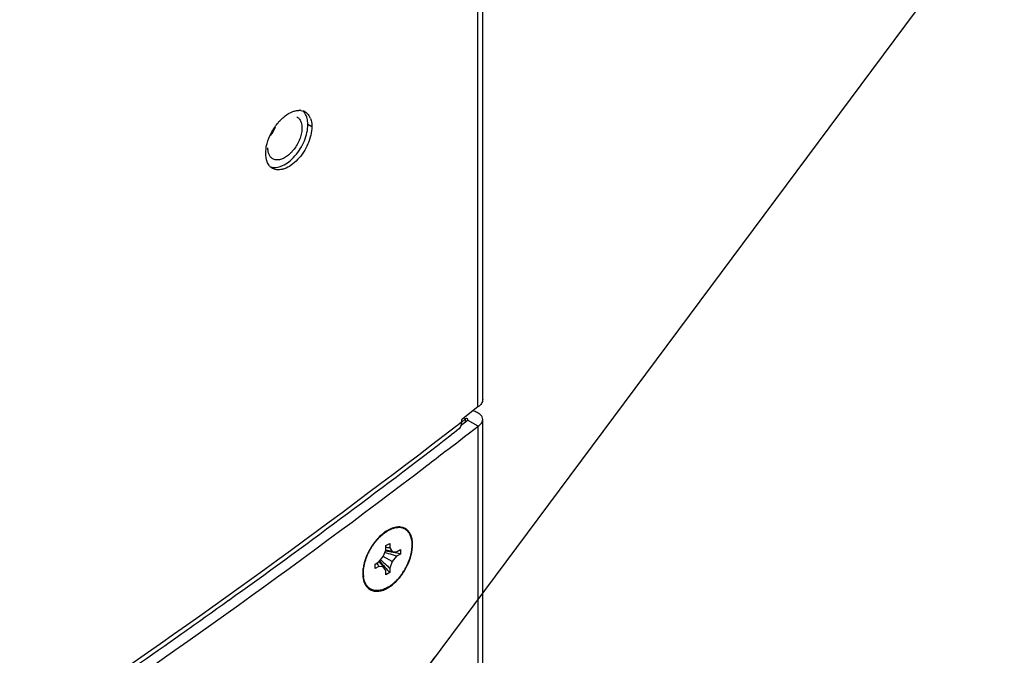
# Model space of a CAD drawing. Header units: inches. Extents: x 0 to 34, y 0 to 22.
# Tile 147 of 164: x 18.564 to 19.633, y 18.26 to 18.95. Entities that reach past the tile are written whole.
import ezdxf

# ---------------------------------------------------------------- set-up
doc = ezdxf.new("R2010")
doc.units = ezdxf.units.IN
doc.header["$LTSCALE"] = 1.87
doc.header["$MEASUREMENT"] = 0
doc.layers.get('0').update_dxf_attribs({"linetype": 'CONTINUOUS'})
doc.layers.add('02___PRT_ALL_AXES', color=7, linetype='CONTINUOUS')
doc.layers.add('DETAIL', color=7, linetype='CONTINUOUS')
doc.styles.get("Standard").update_dxf_attribs({"font": 'txt', "width": 0.8})
doc.dimstyles.get("Standard").update_dxf_attribs({"dimtxt": 0.125, "dimasz": 0.18, "dimexe": 0.18, "dimexo": 0.0625, "dimgap": 0.09, "dimtad": 0, "dimtih": 1, "dimtoh": 1, "dimdec": 3, "dimzin": 4, "dimdsep": 46, "dimtxsty": 'STANDARD', "dimblk": '_FILLED', "dimblk1": '_FILLED', "dimblk2": '_FILLED', "dimcen": 0.09, "dimadec": 0, "dimazin": 0, "dimtol": 1, "dimtp": 0.01, "dimtm": 0.01, "dimtfac": 1, "dimtdec": 3, "dimtofl": 0, "dimtmove": 0, "dimatfit": 3, "dimldrblk": '_FILLED', "dimfxl": 1, "dimtolj": 1, "dimtzin": 4, "dimarcsym": 0})

# ---------------------------------------------------------------- blocks, each defined once
blk = doc.blocks.new('_FILLED')
at = {"color": 0, "linetype": 'BYBLOCK'}
blk.add_solid([(0, 0), (-1, 0.1736), (-1, -0.1736)], dxfattribs=at)

msp = doc.modelspace()

# ---------------------------------------------------------------- linework, layer by layer
at = {"color": 3, "linetype": 'CONTINUOUS'}
for p, q in [((19.0616, 18.5296), (19.0616, 19.4392)), ((19.0668, 18.5376), (19.0668, 19.4356)), ((19.0616, 18.5296), (19.0439, 18.5158)), ((19.0586, 18.5246), (19.056, 18.5254)), ((19.0439, 18.5132), (19.0397, 18.5099)), ((19.0436, 18.51), (19.0439, 18.5132)), ((19.0439, 18.5158), (19.0439, 18.5132)), ((19.0668, 17.6045), (19.0668, 18.516)), ((19.0397, 18.5099), (19.0386, 18.5091)), ((19.047, 18.4974), (19.0524, 18.5016)), ((19.0524, 18.5016), (19.0617, 18.5088)), ((19.0617, 17.5861), (19.0617, 18.5088)), ((19.0262, 18.4814), (19.0385, 18.4908)), ((19.0385, 18.4908), (19.047, 18.4974)), ((18.9621, 18.3946), (18.9589, 18.3923)), ((18.967, 18.3972), (18.9634, 18.3954)), ((18.9365, 18.3486), (18.9367, 18.3448))]:
    msp.add_line(p, q, dxfattribs=at)
at = {"color": 7, "linetype": 'CONTINUOUS'}
for p, q in [((18.8697, 18.8386), (18.8703, 18.836)), ((18.8703, 18.836), (18.8705, 18.8328)), ((19.0434, 18.5099), (19.0452, 18.5113)), ((19.048, 18.5167), (19.044, 18.5131)), ((19.0452, 18.5113), (19.0465, 18.5123)), ((19.048, 18.5167), (19.0464, 18.5175)), ((19.0465, 18.5123), (19.0495, 18.5146)), ((19.0492, 18.5169), (19.048, 18.5167)), ((19.048, 18.5132), (19.048, 18.5167)), ((19.0495, 18.5146), (19.0503, 18.5153)), ((19.0503, 18.5153), (19.0508, 18.516)), ((19.0617, 18.5088), (19.0503, 18.5153)), ((18.9673, 18.3967), (18.9637, 18.3949)), ((18.9648, 18.3956), (18.9673, 18.3967)), ((18.9708, 18.3979), (18.9673, 18.3967)), ((18.9588, 18.3671), (18.9616, 18.3741)), ((18.9616, 18.379), (18.9658, 18.3814)), ((18.9616, 18.3741), (18.9616, 18.379)), ((18.9658, 18.3814), (18.9658, 18.3765)), ((18.9658, 18.3765), (18.9685, 18.3727)), ((18.9685, 18.3727), (18.9732, 18.3722)), ((18.9732, 18.3722), (18.9775, 18.3747)), ((18.9775, 18.3747), (18.9775, 18.3698)), ((18.9499, 18.3588), (18.9541, 18.3612)), ((18.9541, 18.3612), (18.9588, 18.3671)), ((18.9685, 18.3615), (18.9588, 18.3671)), ((18.9685, 18.3615), (18.9658, 18.3545)), ((18.9732, 18.3673), (18.9685, 18.3615)), ((18.9775, 18.3698), (18.9732, 18.3673)), ((18.9499, 18.3539), (18.9499, 18.3588)), ((18.9541, 18.3563), (18.9499, 18.3539)), ((18.9588, 18.3559), (18.9541, 18.3563)), ((18.9616, 18.352), (18.9588, 18.3559)), ((18.9616, 18.3471), (18.9616, 18.352)), ((18.9658, 18.3545), (18.9658, 18.3496)), ((18.9369, 18.3486), (18.9374, 18.3449)), ((18.9658, 18.3496), (18.9616, 18.3471))]:
    msp.add_line(p, q, dxfattribs=at)
for centre, radius, start, end in [((18.8004, 18.8518), 0.0451, 323.0966, 336.9001), ((18.9818, 18.3636), 0.0362, 120.009, 121.3572), ((18.9278, 18.1584), 0.2171, 78.8959, 81.1727), ((18.9597, 18.313), 0.0638, 84.5601, 88.3925), ((18.9462, 18.2678), 0.1072, 77.9787, 81.7716), ((19.0385, 18.4277), 0.1072, 218.2259, 222.0184), ((19.124, 18.4983), 0.2171, 218.827, 221.112), ((19.1278, 18.5377), 0.2446, 225.3803, 227.4158), ((18.8956, 18.1354), 0.2446, 72.6279, 74.6188), ((18.8961, 18.1369), 0.243, 71.4862, 72.6277), ((18.9301, 18.1701), 0.2052, 76.6653, 78.9052), ((19.0061, 18.3933), 0.0638, 211.6039, 215.4359), ((19.1151, 18.4904), 0.2052, 221.1029, 223.3339), ((19.1268, 18.5365), 0.243, 227.4161, 228.5125)]:
    msp.add_arc(centre, radius, start, end, dxfattribs=at)
at = {"color": 3, "linetype": 'CONTINUOUS'}
for centre, radius, start, end in [((13.5562, 25.6002), 8.9776, 307.37613, 307.53796), ((18.9831, 18.3618), 0.0389, 121.9419, 122.7001), ((18.9824, 18.363), 0.0376, 120.39, 121.9464), ((18.9782, 18.3713), 0.0283, 110.5202, 113.4697), ((18.9883, 18.3547), 0.0477, 128.0079, 131.8971), ((18.9739, 18.3486), 0.0374, 177.0422, 179.9741), ((18.9886, 18.3468), 0.0522, 166.5068, 167.7121), ((18.9899, 18.3464), 0.0536, 165.082, 166.5062), ((18.9392, 18.3734), 0.0473, 308.0067, 310.6837)]:
    msp.add_arc(centre, radius, start, end, dxfattribs=at)
at = {"color": 7, "linetype": 'CONTINUOUS'}
for points, knots in [([(18.865, 18.8448), (18.8661, 18.8442), (18.8681, 18.8423), (18.8692, 18.8399), (18.8697, 18.8386)], [0, 0, 0, 0, 0.475245, 1, 1, 1, 1]), ([(18.8757, 18.8447), (18.8752, 18.8459), (18.8742, 18.8482), (18.8727, 18.8502), (18.8718, 18.851)], [0, 0, 0, 0, 0.52007, 1, 1, 1, 1]), ([(18.8769, 18.8365), (18.8769, 18.8372), (18.8768, 18.84), (18.8763, 18.8427), (18.8757, 18.8447)], [0, 0, 0, 0, 0.266817, 1, 1, 1, 1]), ([(18.8365, 18.7905), (18.8374, 18.7902), (18.8394, 18.7898), (18.8426, 18.7898), (18.846, 18.7905), (18.8507, 18.7923), (18.8567, 18.7961), (18.8632, 18.8024), (18.8688, 18.8101), (18.8733, 18.8187), (18.8761, 18.8276), (18.8769, 18.8336), (18.8769, 18.8365)], [0, 0, 0, 0, 0.043377, 0.08947, 0.139222, 0.193134, 0.313346, 0.447811, 0.590862, 0.735338, 0.873848, 1, 1, 1, 1]), ([(18.8705, 18.8328), (18.8705, 18.831), (18.8701, 18.8273), (18.8686, 18.8217), (18.8661, 18.8162), (18.8629, 18.8109), (18.8592, 18.8063), (18.855, 18.8025), (18.8507, 18.7997), (18.8476, 18.7986), (18.8461, 18.7983)], [0, 0, 0, 0, 0.119122, 0.248873, 0.385175, 0.523141, 0.657693, 0.784153, 0.898869, 1, 1, 1, 1]), ([(18.8388, 18.7993), (18.8379, 18.7998), (18.8363, 18.8012), (18.8346, 18.804), (18.8336, 18.8075), (18.8334, 18.81), (18.8334, 18.8113)], [0, 0, 0, 0, 0.217773, 0.450955, 0.710191, 1, 1, 1, 1]), ([(18.8461, 18.7983), (18.8448, 18.7981), (18.8423, 18.7979), (18.8398, 18.7987), (18.8388, 18.7993)], [0, 0, 0, 0, 0.523079, 1, 1, 1, 1]), ([(19.0508, 18.516), (19.0508, 18.5162), (19.0504, 18.5167), (19.0498, 18.5169), (19.0494, 18.5169), (19.0492, 18.5169)], [0, 0, 0, 0, 0.406836, 0.687747, 1, 1, 1, 1]), ([(18.9374, 18.3449), (18.9373, 18.3459), (18.9371, 18.3481), (18.9372, 18.3513), (18.9375, 18.3547), (18.9382, 18.3582), (18.9391, 18.3617), (18.9403, 18.3653), (18.9417, 18.3689), (18.9434, 18.3724), (18.9453, 18.3759), (18.9474, 18.3792), (18.9497, 18.3823), (18.9521, 18.3853), (18.9547, 18.388), (18.9574, 18.3904), (18.9601, 18.3926), (18.962, 18.3939), (18.9629, 18.3945)], [0, 0, 0, 0, 0.052747, 0.108425, 0.166863, 0.227802, 0.290908, 0.355788, 0.42201, 0.489106, 0.556589, 0.623966, 0.690743, 0.756442, 0.820608, 0.882821, 0.942719, 1, 1, 1, 1]), ([(18.979, 18.3981), (18.9784, 18.3983), (18.9771, 18.3985), (18.9751, 18.3985), (18.973, 18.3984), (18.9715, 18.3981), (18.9708, 18.3979)], [0, 0, 0, 0, 0.234743, 0.478338, 0.732909, 1, 1, 1, 1]), ([(18.9892, 18.3873), (18.9888, 18.3887), (18.9881, 18.3906), (18.9866, 18.3929), (18.9854, 18.3944), (18.984, 18.3957), (18.9825, 18.3968), (18.9808, 18.3976), (18.9796, 18.398), (18.979, 18.3981)], [0, 0, 0, 0, 0.273102, 0.400879, 0.524027, 0.643899, 0.762062, 0.880201, 1, 1, 1, 1]), ([(18.9702, 18.3384), (18.9711, 18.3391), (18.9728, 18.3407), (18.9752, 18.3433), (18.9775, 18.3461), (18.9797, 18.3491), (18.9817, 18.3522), (18.9836, 18.3555), (18.9852, 18.3588), (18.9867, 18.3622), (18.9879, 18.3656), (18.9888, 18.369), (18.9896, 18.3723), (18.99, 18.3756), (18.9902, 18.3787), (18.9902, 18.3818), (18.9898, 18.3846), (18.9895, 18.3864), (18.9892, 18.3873)], [0, 0, 0, 0, 0.063006, 0.127861, 0.194179, 0.26155, 0.329539, 0.397698, 0.465576, 0.532729, 0.598727, 0.663162, 0.725664, 0.785905, 0.843615, 0.898594, 0.950726, 1, 1, 1, 1]), ([(18.9637, 18.3337), (18.9629, 18.3332), (18.9614, 18.3324), (18.959, 18.3314), (18.957, 18.3308), (18.9555, 18.3304), (18.954, 18.3302), (18.9522, 18.33), (18.9501, 18.3301), (18.9481, 18.3305), (18.9462, 18.3311), (18.9445, 18.332), (18.9429, 18.3332), (18.9415, 18.3346), (18.9403, 18.3363), (18.9393, 18.3381), (18.9384, 18.3402), (18.9378, 18.3425), (18.9375, 18.3441), (18.9374, 18.3449)], [0, 0, 0, 0, 0.075733, 0.147915, 0.216504, 0.249503, 0.281667, 0.34362, 0.402799, 0.459778, 0.515271, 0.570099, 0.625132, 0.681228, 0.739161, 0.799583, 0.862992, 0.929733, 1, 1, 1, 1]), ([(18.9637, 18.3337), (18.9648, 18.3343), (18.9671, 18.3358), (18.9692, 18.3375), (18.9702, 18.3384)], [0, 0, 0, 0, 0.486556, 1, 1, 1, 1])]:
    msp.add_open_spline(points, degree=3, knots=knots, dxfattribs=at)
at = {"color": 3, "linetype": 'CONTINUOUS'}
for points, knots in [([(19.0668, 18.5376), (19.0668, 18.5369), (19.0665, 18.5353), (19.0655, 18.5332), (19.0638, 18.5312), (19.0624, 18.5301), (19.0616, 18.5296)], [0, 0, 0, 0, 0.223268, 0.459501, 0.717764, 1, 1, 1, 1]), ([(19.0641, 18.5214), (19.0637, 18.5217), (19.0621, 18.5231), (19.0601, 18.524), (19.0586, 18.5246)], [0, 0, 0, 0, 0.229541, 1, 1, 1, 1]), ([(19.0668, 18.516), (19.0668, 18.517), (19.0663, 18.519), (19.0649, 18.5207), (19.0641, 18.5214)], [0, 0, 0, 0, 0.468709, 1, 1, 1, 1]), ([(19.0617, 18.5088), (19.0624, 18.5092), (19.0638, 18.5102), (19.0655, 18.5119), (19.0666, 18.5139), (19.0668, 18.5153), (19.0668, 18.516)], [0, 0, 0, 0, 0.288783, 0.548814, 0.782298, 1, 1, 1, 1]), ([(19.0386, 18.5091), (18.8919, 18.3959), (18.5971, 18.1826), (18.1436, 17.8989), (17.69, 17.6593), (17.3826, 17.527), (17.2298, 17.4693)], [0, 0, 0, 0, 0.265516, 0.521014, 0.765944, 1, 1, 1, 1]), ([(19.041, 18.5058), (19.0417, 18.5063), (19.0427, 18.5076), (19.0433, 18.5092), (19.0436, 18.51)], [0, 0, 0, 0, 0.473057, 1, 1, 1, 1]), ([(17.2353, 17.4531), (17.3848, 17.5099), (17.6855, 17.6394), (18.1295, 17.8731), (18.5734, 18.149), (18.8623, 18.3561), (19.0061, 18.4659)], [0, 0, 0, 0, 0.234384, 0.479409, 0.734786, 1, 1, 1, 1]), ([(18.9793, 18.3988), (18.9776, 18.3992), (18.9738, 18.3994), (18.9702, 18.3985), (18.9683, 18.3978)], [0, 0, 0, 0, 0.470355, 1, 1, 1, 1]), ([(18.9896, 18.388), (18.9889, 18.3906), (18.987, 18.3943), (18.9828, 18.3976), (18.9805, 18.3985), (18.9793, 18.3988)], [0, 0, 0, 0, 0.521809, 0.760826, 1, 1, 1, 1]), ([(18.9564, 18.3903), (18.952, 18.3863), (18.9445, 18.377), (18.9397, 18.366), (18.9381, 18.3602)], [0, 0, 0, 0, 0.496822, 1, 1, 1, 1]), ([(18.9907, 18.3799), (18.9907, 18.3806), (18.9906, 18.3834), (18.9902, 18.3861), (18.9896, 18.388)], [0, 0, 0, 0, 0.264316, 1, 1, 1, 1]), ([(18.97, 18.3375), (18.9731, 18.3402), (18.9787, 18.3463), (18.9852, 18.3569), (18.9895, 18.3683), (18.9907, 18.3762), (18.9907, 18.3799)], [0, 0, 0, 0, 0.250404, 0.512937, 0.76863, 1, 1, 1, 1]), ([(18.9376, 18.3579), (18.9374, 18.3572), (18.9369, 18.3548), (18.9366, 18.3523), (18.9365, 18.3505)], [0, 0, 0, 0, 0.258519, 1, 1, 1, 1]), ([(18.9367, 18.3448), (18.9368, 18.3442), (18.9371, 18.3422), (18.9376, 18.3402), (18.9381, 18.3388)], [0, 0, 0, 0, 0.262063, 1, 1, 1, 1]), ([(18.9381, 18.3388), (18.9387, 18.3373), (18.9402, 18.3345), (18.9435, 18.3313), (18.9477, 18.3294), (18.9508, 18.3292), (18.9523, 18.3293)], [0, 0, 0, 0, 0.263638, 0.506815, 0.746363, 1, 1, 1, 1]), ([(18.9523, 18.3293), (18.9528, 18.3293), (18.9551, 18.3295), (18.9573, 18.3301), (18.9589, 18.3307)], [0, 0, 0, 0, 0.237, 1, 1, 1, 1]), ([(18.9589, 18.3307), (18.9597, 18.331), (18.963, 18.3324), (18.9661, 18.3344), (18.9683, 18.3361)], [0, 0, 0, 0, 0.233875, 1, 1, 1, 1])]:
    msp.add_open_spline(points, degree=3, knots=knots, dxfattribs=at)
at = {"color": 7, "linetype": 'CONTINUOUS'}
for points in [[(18.9615, 18.3739), (18.9615, 18.3739), (18.9615, 18.3739), (18.9615, 18.3739)], [(18.9543, 18.3613), (18.9543, 18.3613), (18.9542, 18.3613), (18.9542, 18.3614)]]:
    msp.add_open_spline(points, degree=3, dxfattribs=at)
at = {"layer": '02___PRT_ALL_AXES', "color": 3, "linetype": 'CONTINUOUS'}
for p, q in [((18.8693, 18.8518), (18.8719, 18.8512)), ((18.878, 18.8464), (18.8792, 18.8442)), ((18.8351, 18.7918), (18.8337, 18.7938)), ((19.035, 18.5012), (19.0325, 18.4992)), ((19.0356, 18.5016), (19.035, 18.5012)), ((19.041, 18.5058), (19.0356, 18.5016))]:
    msp.add_line(p, q, dxfattribs=at)
at = {"layer": '02___PRT_ALL_AXES', "color": 7, "linetype": 'CONTINUOUS'}
msp.add_line((18.8812, 18.8341), (18.8769, 18.8365), dxfattribs=at)
at = {"layer": '02___PRT_ALL_AXES', "color": 3, "linetype": 'CONTINUOUS'}
for centre, radius, start, end in [((18.8674, 18.8367), 0.0152, 86.9253, 91.0448), ((18.8674, 18.8376), 0.0144, 84.898, 86.9034), ((18.8675, 18.838), 0.0139, 82.3197, 84.8987), ((18.8679, 18.8398), 0.0121, 64.4168, 70.6221), ((18.868, 18.84), 0.0119, 59.9784, 64.4021), ((18.8632, 18.8367), 0.0177, 21.0141, 25.0377), ((18.8451, 18.7999), 0.0129, 218.9288, 227.8659), ((18.8446, 18.7994), 0.0121, 227.9377, 231.4007), ((18.8444, 18.7992), 0.0119, 231.4067, 239.9605), ((13.6532, 25.4798), 8.8128, 305.65972, 307.61804), ((13.8493, 25.2099), 8.4791, 305.22505, 305.64603), ((13.9889, 25.0114), 8.2365, 303.48824, 305.22814)]:
    msp.add_arc(centre, radius, start, end, dxfattribs=at)
for points, knots in [([(18.8326, 18.8159), (18.8337, 18.8198), (18.8367, 18.8274), (18.8432, 18.8375), (18.8511, 18.8456), (18.8574, 18.8494), (18.8605, 18.8506)], [0, 0, 0, 0, 0.262041, 0.529461, 0.781095, 1, 1, 1, 1]), ([(18.8605, 18.8506), (18.8611, 18.8508), (18.8632, 18.8515), (18.8655, 18.8519), (18.8671, 18.8519)], [0, 0, 0, 0, 0.265485, 1, 1, 1, 1]), ([(18.8739, 18.8503), (18.8743, 18.85), (18.8759, 18.849), (18.8772, 18.8476), (18.878, 18.8464)], [0, 0, 0, 0, 0.245391, 1, 1, 1, 1]), ([(18.8797, 18.8431), (18.88, 18.8424), (18.8809, 18.8395), (18.8812, 18.8364), (18.8812, 18.8341)], [0, 0, 0, 0, 0.232696, 1, 1, 1, 1]), ([(18.8812, 18.8341), (18.8812, 18.831), (18.8804, 18.8247), (18.8772, 18.8153), (18.8723, 18.8063), (18.8662, 18.7984), (18.8591, 18.7922), (18.8528, 18.7887), (18.8478, 18.7874), (18.8444, 18.7871), (18.8413, 18.7876), (18.8393, 18.7884), (18.8385, 18.7889)], [0, 0, 0, 0, 0.12866, 0.270324, 0.417466, 0.561823, 0.695489, 0.812743, 0.86469, 0.91252, 0.957138, 1, 1, 1, 1]), ([(18.8311, 18.8051), (18.8311, 18.806), (18.8313, 18.8096), (18.8319, 18.8132), (18.8326, 18.8159)], [0, 0, 0, 0, 0.236056, 1, 1, 1, 1]), ([(18.8337, 18.7938), (18.8333, 18.7945), (18.8317, 18.7981), (18.8311, 18.8021), (18.8311, 18.8051)], [0, 0, 0, 0, 0.227109, 1, 1, 1, 1])]:
    msp.add_open_spline(points, degree=3, knots=knots, dxfattribs=at)

# ---------------------------------------------------------------- leaders
at = {"layer": 'DETAIL', "color": 2, "linetype": 'CONTINUOUS'}
msp.add_leader([(18.9078, 18.1138), (19.6333, 19.0888)], dimstyle='STANDARD', override={"dimtad": 0, "dimldrblk": 'DOT'}, dxfattribs=at)

doc.saveas('drawing.dxf')
